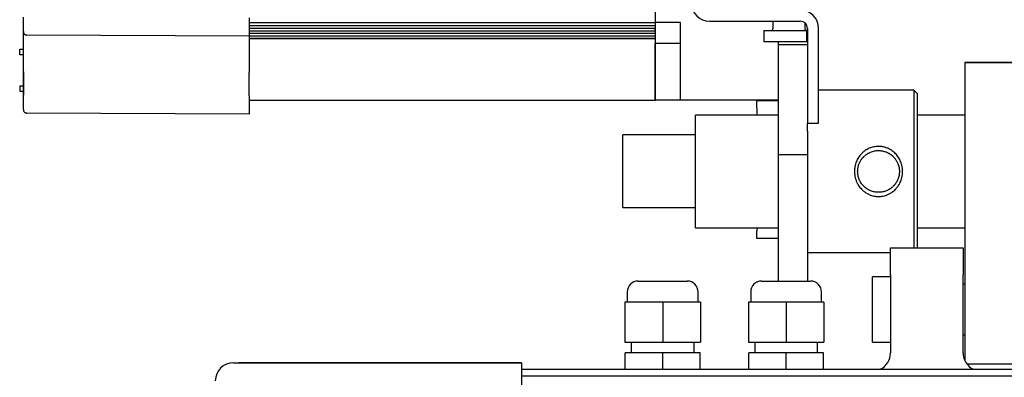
# Model space of a CAD drawing. Header units: millimetres. Extents: x 1138 to 3437, y -700 to 926.
# Tile 45 of 48: x 2301 to 2572, y 500 to 599. Entities that reach past the tile are written whole.
import ezdxf

# ---------------------------------------------------------------- set-up
doc = ezdxf.new("R2010")
doc.units = ezdxf.units.MM
doc.dimstyles.get("Standard").update_dxf_attribs({"dimtxt": 20, "dimasz": 10, "dimexe": 11, "dimexo": 11, "dimgap": 11, "dimtad": 0, "dimtih": 1, "dimtoh": 1, "dimdsep": 46, "dimtxsty": 'Standard', "dimcen": 0.09, "dimclrd": 256, "dimclre": 256, "dimclrt": 256, "dimadec": 0, "dimazin": 0, "dimtfac": 1, "dimtofl": 0, "dimtmove": 0, "dimatfit": 3, "dimfxl": 1, "dimtolj": 1, "dimtzin": 0, "dimarcsym": 0})

# ---------------------------------------------------------------- blocks, each defined once
blk = doc.blocks.new('*D8')
at = {"lineweight": -2, "transparency": 16777216}
for p, q in [((2569.15, 493.05), (2569.15, 74.71)), ((2354.7, 348.75), (2354.7, 74.71)), ((2364.7, 85.71), (2427.59, 85.71)), ((2559.15, 85.71), (2496.26, 85.71))]:
    blk.add_line(p, q, dxfattribs=at)
at = {"lineweight": 18, "transparency": 16777216}
for points in [[(2364.7, 87.38), (2364.7, 84.05), (2354.7, 85.71)], [(2559.15, 87.38), (2559.15, 84.05), (2569.15, 85.71)]]:
    blk.add_solid(points, dxfattribs=at)
at = {"layer": 'Defpoints', "color": 0, "lineweight": 18, "transparency": 16777216}
for p in [(2569.15, 504.05), (2354.7, 359.75), (2569.15, 85.71)]:
    blk.add_point(p, dxfattribs=at)
at = {"lineweight": 18, "transparency": 16777216, "insert": (2461.92, 85.71), "char_height": 20, "attachment_point": 5}
blk.add_mtext('\\A1;218', dxfattribs=at)

msp = doc.modelspace()

# ---------------------------------------------------------------- linework, layer by layer
for p, q in [((2475.798, 639.663), (2475.798, 598.032)), ((2301.824, 595.557), (2301.824, 599.576)), ((2364.033, 599.363), (2364.033, 594.338)), ((2364.034, 598.032), (2475.798, 598.032)), ((2364.034, 597.252), (2475.798, 597.252)), ((2475.798, 598.032), (2475.798, 592.362)), ((2482.798, 598.032), (2475.798, 598.032)), ((2482.798, 586.654), (2482.798, 598.032)), ((2490.798, 598.454), (2515.798, 598.454)), ((2508.248, 598.455), (2508.248, 596.354)), ((2517.148, 596.352), (2517.148, 597.93)), ((2301.824, 584.502), (2301.824, 595.557)), ((2364.033, 594.338), (2302.825, 594.552)), ((2364.033, 594.338), (2302.825, 594.552)), ((2364.033, 594.338), (2364.033, 584.288)), ((2364.034, 596.544), (2475.798, 596.544)), ((2364.034, 595.821), (2475.798, 595.821)), ((2364.034, 595.114), (2475.798, 595.114)), ((2364.034, 594.406), (2475.798, 594.406)), ((2475.798, 595.821), (2475.798, 596.544)), ((2475.798, 594.406), (2475.798, 593.716)), ((2505.798, 595.854), (2505.798, 592.854)), ((2505.798, 595.854), (2517.598, 595.854)), ((2517.598, 592.854), (2517.598, 595.854)), ((2517.798, 596.454), (2517.798, 570.354)), ((2520.798, 570.354), (2520.798, 596.454)), ((2364.034, 593.716), (2475.798, 593.716)), ((2364.034, 593.704), (2475.798, 593.704)), ((2475.798, 576.656), (2475.798, 592.362)), ((2475.798, 592.362), (2475.798, 576.654)), ((2475.798, 592.362), (2482.798, 592.362)), ((2505.798, 592.854), (2517.598, 592.854)), ((2509.798, 591.954), (2509.798, 592.854)), ((2509.798, 581.954), (2509.798, 591.954)), ((2517.798, 591.954), (2509.798, 591.954)), ((2300.819, 590.694), (2301.824, 590.694)), ((2300.819, 589.186), (2300.819, 590.694)), ((2301.824, 589.186), (2300.819, 589.186)), ((2482.798, 576.654), (2482.798, 586.654)), ((2561.148, 587.049), (2577.148, 587.049)), ((2561.148, 587.049), (2561.148, 565.096)), ((2577.148, 587.049), (2561.148, 587.049)), ((2301.824, 584.502), (2301.824, 578.094)), ((2301.824, 578.094), (2301.824, 584.502)), ((2364.033, 577.88), (2364.033, 584.288)), ((2300.819, 580.644), (2301.824, 580.644)), ((2300.819, 580.644), (2300.819, 579.136)), ((2509.798, 568.153), (2509.798, 581.954)), ((2300.819, 579.136), (2301.824, 579.136)), ((2301.824, 574.074), (2301.824, 578.094)), ((2364.033, 577.88), (2364.033, 572.855)), ((2547.098, 579.399), (2520.798, 579.399)), ((2548.098, 578.399), (2547.098, 579.399)), ((2547.098, 579.399), (2547.098, 557.049)), ((2548.098, 557.049), (2548.098, 578.399)), ((2364.034, 576.656), (2475.798, 576.656)), ((2482.798, 576.654), (2475.798, 576.654)), ((2509.798, 576.654), (2482.798, 576.654)), ((2509.798, 576.654), (2482.798, 576.654)), ((2503.798, 576.565), (2509.798, 576.565)), ((2503.798, 574.565), (2503.798, 576.565)), ((2503.798, 576.565), (2509.798, 576.565)), ((2364.033, 572.855), (2302.825, 573.069)), ((2364.033, 572.855), (2302.825, 573.069)), ((2509.799, 572.549), (2486.898, 572.549)), ((2486.898, 541.549), (2486.898, 572.549)), ((2503.798, 574.565), (2503.798, 572.549)), ((2561.151, 572.549), (2548.099, 572.549)), ((2517.798, 568.153), (2517.798, 570.354)), ((2517.798, 570.354), (2520.798, 570.354)), ((2486.9, 567.154), (2466.898, 567.154)), ((2466.898, 557.154), (2466.898, 567.154)), ((2509.798, 559.015), (2509.798, 568.153)), ((2517.798, 568.153), (2517.798, 559.015)), ((2561.148, 565.096), (2561.148, 520.878)), ((2517.798, 561.654), (2509.798, 561.654)), ((2509.798, 526.85), (2509.798, 559.015)), ((2517.798, 559.015), (2517.798, 526.85)), ((2466.898, 547.154), (2466.898, 557.154)), ((2547.098, 557.049), (2547.098, 536.05)), ((2548.098, 536.049), (2548.098, 557.049)), ((2466.898, 547.154), (2486.9, 547.154)), ((2486.898, 541.549), (2509.799, 541.549)), ((2503.798, 541.55), (2503.798, 540.565)), ((2503.798, 538.565), (2503.798, 540.565)), ((2548.099, 541.549), (2561.151, 541.549)), ((2509.798, 538.565), (2503.798, 538.565)), ((2509.798, 538.565), (2503.798, 538.565)), ((2517.798, 534.699), (2540.648, 534.699)), ((2540.648, 536.05), (2560.648, 536.05)), ((2540.648, 528.53), (2540.648, 536.05)), ((2540.648, 536.05), (2560.648, 536.05)), ((2560.648, 536.05), (2560.648, 528.53)), ((2471.148, 526.849), (2484.648, 526.849)), ((2505.148, 526.849), (2518.648, 526.849)), ((2540.648, 528.05), (2535.648, 528.05)), ((2535.648, 519.05), (2535.648, 528.05)), ((2540.648, 528.53), (2540.648, 507.049)), ((2560.648, 507.049), (2560.648, 528.53)), ((2468.148, 523.849), (2468.148, 521.049)), ((2487.648, 521.049), (2487.648, 523.849)), ((2502.148, 523.849), (2502.148, 521.049)), ((2521.648, 521.049), (2521.648, 523.849)), ((2561.149, 526.05), (2560.649, 526.05)), ((2477.898, 521.049), (2467.498, 521.049)), ((2467.498, 521.049), (2467.498, 510.049)), ((2488.298, 521.049), (2477.898, 521.049)), ((2477.898, 521.049), (2477.898, 510.049)), ((2488.298, 521.049), (2488.298, 510.049)), ((2511.898, 521.049), (2501.498, 521.049)), ((2501.498, 521.049), (2501.498, 510.049)), ((2522.298, 521.049), (2511.898, 521.049)), ((2511.898, 521.049), (2511.898, 510.049)), ((2522.298, 521.049), (2522.298, 510.049)), ((2561.148, 520.878), (2561.148, 504.87)), ((2535.648, 510.049), (2535.648, 519.049)), ((2467.498, 510.049), (2477.898, 510.049)), ((2469.248, 510.049), (2469.248, 507.049)), ((2477.898, 510.049), (2488.298, 510.049)), ((2486.548, 507.049), (2486.548, 510.049)), ((2501.498, 510.049), (2511.898, 510.049)), ((2503.248, 510.049), (2503.248, 507.049)), ((2511.898, 510.049), (2522.298, 510.049)), ((2520.548, 507.049), (2520.548, 510.049)), ((2535.648, 510.049), (2540.648, 510.049)), ((2560.649, 512.049), (2561.149, 512.049)), ((2477.898, 507.049), (2467.598, 507.049)), ((2467.598, 502.55), (2467.598, 507.049)), ((2488.198, 507.049), (2477.898, 507.049)), ((2477.898, 502.55), (2477.898, 507.049)), ((2488.198, 502.55), (2488.198, 507.049)), ((2511.898, 507.049), (2501.598, 507.049)), ((2501.598, 502.55), (2501.598, 507.049)), ((2522.198, 507.049), (2511.898, 507.049)), ((2511.898, 502.55), (2511.898, 507.049)), ((2522.198, 502.55), (2522.198, 507.049)), ((2359.698, 504.349), (2361.168, 504.349)), ((2376.939, 504.349), (2361.157, 504.349)), ((2361.168, 504.349), (2376.949, 504.349)), ((2438.998, 504.349), (2376.949, 504.349)), ((2376.949, 504.349), (2438.998, 504.349)), ((2438.998, 504.349), (2438.998, 500.785)), ((2439, 502.549), (2733.898, 502.549)), ((2561.649, 504.049), (2576.648, 504.049)), ((2438.998, 500.785), (2438.998, 472.049)), ((2733.898, 500.659), (2439, 500.659))]:
    msp.add_line(p, q)
for centre, radius, start, end in [((2490.798, 603.454), 5, 180, 270), ((2515.798, 596.454), 5, 0, 90), ((2515.798, 596.454), 2, 0, 90), ((2302.829, 595.557), 1.005, 180, 269.8), ((2507.748, 596.354), 0.5, 270, 0), ((2302.829, 574.074), 1.005, 180, 201.30223), ((2302.829, 574.074), 1.005, 221.27013, 269.8), ((2471.148, 523.849), 3, 90, 180), ((2484.648, 523.849), 3, 0, 90), ((2505.148, 523.849), 3, 90, 180), ((2518.648, 523.849), 3, 0, 90), ((2535.648, 507.049), 5, 295.84202, 0), ((2565.648, 507.049), 5, 180, 244.15738), ((2359.698, 499.349), 5, 90, 180)]:
    msp.add_arc(centre, radius, start, end)
for points, knots in [([(2301.891, 595.194), (2301.931, 595.096), (2302.033, 594.921), (2302.265, 594.727), (2302.543, 594.632), (2302.73, 594.634), (2302.825, 594.651)], [0, 0, 0, 0, 0.2477647, 0.5025573, 0.7557743, 1, 1, 1, 1]), ([(2517.599, 595.858), (2517.601, 595.854), (2517.577, 595.858), (2517.524, 595.868), (2517.479, 595.881), (2517.413, 595.908), (2517.324, 595.965), (2517.23, 596.065), (2517.162, 596.201), (2517.151, 596.302), (2517.153, 596.353)], [0, 0, 0, 0, 0.3084739, 0.4040881, 0.4661386, 0.5266229, 0.6221856, 0.7383475, 0.8754131, 1, 1, 1, 1]), ([(2301.891, 573.711), (2301.931, 573.613), (2302.033, 573.438), (2302.265, 573.244), (2302.543, 573.149), (2302.73, 573.151), (2302.825, 573.168)], [0, 0, 0, 0, 0.2477647, 0.5025573, 0.7557743, 1, 1, 1, 1]), ([(2537.348, 563.949), (2537.494, 563.949), (2537.784, 563.939), (2538.218, 563.894), (2538.649, 563.82), (2539.074, 563.716), (2539.491, 563.584), (2539.965, 563.397), (2540.488, 563.138), (2541.043, 562.79), (2541.564, 562.388), (2542.044, 561.934), (2542.479, 561.434), (2542.865, 560.893), (2543.199, 560.314), (2543.447, 559.771), (2543.626, 559.277), (2543.753, 558.844), (2543.853, 558.402), (2543.924, 557.956), (2543.967, 557.505), (2543.981, 557.052), (2543.967, 556.597), (2543.924, 556.144), (2543.852, 555.695), (2543.753, 555.254), (2543.626, 554.821), (2543.447, 554.329), (2543.2, 553.785), (2542.901, 553.269), (2542.607, 552.842), (2542.332, 552.494), (2541.988, 552.112), (2541.563, 551.71), (2541.1, 551.353), (2540.672, 551.074), (2540.289, 550.861), (2539.829, 550.644), (2539.285, 550.44), (2538.723, 550.292), (2538.221, 550.205), (2537.786, 550.16), (2537.348, 550.145), (2536.91, 550.16), (2536.475, 550.205), (2535.973, 550.293), (2535.41, 550.44), (2534.866, 550.644), (2534.405, 550.862), (2534.023, 551.076), (2533.655, 551.314), (2533.305, 551.577), (2532.972, 551.862), (2532.605, 552.22), (2532.218, 552.664), (2531.874, 553.146), (2531.607, 553.592), (2531.402, 553.99), (2531.223, 554.4), (2531.07, 554.822), (2530.944, 555.254), (2530.844, 555.695), (2530.773, 556.143), (2530.729, 556.596), (2530.713, 557.126), (2530.742, 557.731), (2530.838, 558.404), (2530.998, 559.064), (2531.219, 559.704), (2531.499, 560.317), (2531.833, 560.896), (2532.22, 561.437), (2532.607, 561.881), (2532.975, 562.24), (2533.309, 562.526), (2533.719, 562.831), (2534.212, 563.14), (2534.799, 563.43), (2535.412, 563.66), (2536.048, 563.826), (2536.695, 563.926), (2537.131, 563.949), (2537.348, 563.949)], [0, 0, 0, 0, 0.0101828, 0.0203732, 0.0306236, 0.0408479, 0.0511008, 0.061433, 0.0767924, 0.0922782, 0.1078329, 0.1234862, 0.1391459, 0.1548343, 0.170593, 0.1863869, 0.1969959, 0.2075836, 0.2181922, 0.2287708, 0.2393367, 0.2499318, 0.260583, 0.2712148, 0.2818706, 0.2924605, 0.3030172, 0.3135824, 0.3293874, 0.3452014, 0.3557132, 0.3661812, 0.3766471, 0.3922103, 0.4076937, 0.4180926, 0.4284091, 0.4386902, 0.4540629, 0.4693031, 0.479558, 0.4897781, 0.5000168, 0.5102485, 0.5204713, 0.5307385, 0.5459913, 0.5613687, 0.5716542, 0.5819731, 0.5923723, 0.6027137, 0.6130653, 0.6234697, 0.6391306, 0.6548572, 0.6654006, 0.675929, 0.6864837, 0.6970321, 0.7075716, 0.7181436, 0.7287952, 0.739425, 0.7500763, 0.7659596, 0.781829, 0.7977361, 0.8136534, 0.829482, 0.8452813, 0.8609541, 0.8766054, 0.8870678, 0.8974634, 0.907836, 0.9233048, 0.9386358, 0.9540901, 0.9694254, 0.9847493, 1, 1, 1, 1]), ([(2537.348, 562.799), (2537.168, 562.799), (2536.801, 562.782), (2536.247, 562.702), (2535.688, 562.565), (2535.212, 562.395), (2534.813, 562.214), (2534.482, 562.039), (2534.206, 561.868), (2533.972, 561.705), (2533.768, 561.552), (2533.532, 561.354), (2533.32, 561.156), (2533.147, 560.977), (2533.022, 560.838), (2532.91, 560.706), (2532.81, 560.581), (2532.721, 560.464), (2532.643, 560.355), (2532.538, 560.202), (2532.412, 560.002), (2532.27, 559.751), (2532.146, 559.505), (2532.01, 559.197), (2531.872, 558.823), (2531.747, 558.377), (2531.66, 557.931), (2531.61, 557.49), (2531.591, 557.015), (2531.616, 556.502), (2531.695, 555.948), (2531.833, 555.389), (2532.024, 554.854), (2532.268, 554.336), (2532.499, 553.951), (2532.703, 553.658), (2532.861, 553.451), (2533.055, 553.22), (2533.25, 553.013), (2533.429, 552.84), (2533.574, 552.71), (2533.71, 552.596), (2533.835, 552.497), (2533.95, 552.411), (2534.052, 552.338), (2534.184, 552.247), (2534.349, 552.142), (2534.553, 552.023), (2534.752, 551.917), (2534.947, 551.823), (2535.257, 551.688), (2535.688, 551.534), (2536.248, 551.396), (2536.801, 551.317), (2537.348, 551.291), (2537.895, 551.317), (2538.448, 551.396), (2539.007, 551.534), (2539.542, 551.724), (2540.061, 551.969), (2540.442, 552.197), (2540.729, 552.396), (2540.932, 552.55), (2541.166, 552.746), (2541.377, 552.943), (2541.55, 553.122), (2541.675, 553.261), (2541.788, 553.394), (2541.888, 553.52), (2541.977, 553.637), (2542.055, 553.746), (2542.16, 553.899), (2542.287, 554.099), (2542.428, 554.35), (2542.551, 554.597), (2542.703, 554.94), (2542.863, 555.388), (2543.001, 555.947), (2543.081, 556.502), (2543.107, 557.052), (2543.081, 557.602), (2543, 558.156), (2542.862, 558.714), (2542.692, 559.189), (2542.512, 559.588), (2542.336, 559.92), (2542.161, 560.201), (2541.994, 560.441), (2541.836, 560.648), (2541.642, 560.878), (2541.447, 561.086), (2541.267, 561.259), (2541.121, 561.39), (2540.985, 561.505), (2540.858, 561.605), (2540.744, 561.69), (2540.642, 561.763), (2540.51, 561.853), (2540.346, 561.958), (2540.144, 562.076), (2539.945, 562.181), (2539.751, 562.275), (2539.478, 562.395), (2539.119, 562.527), (2538.671, 562.651), (2538.225, 562.738), (2537.785, 562.788), (2537.493, 562.799), (2537.348, 562.799)], [0, 0, 0, 0, 0.0148761, 0.0302268, 0.0460693, 0.0624197, 0.072067, 0.082455, 0.0935851, 0.0991884, 0.1062892, 0.1148873, 0.1249827, 0.1305576, 0.1357628, 0.1405985, 0.1450645, 0.149161, 0.1528879, 0.1562452, 0.1646207, 0.1726313, 0.1802777, 0.1875607, 0.2005872, 0.2133323, 0.2258033, 0.2380081, 0.2499554, 0.2648962, 0.2802633, 0.296073, 0.3123402, 0.3272486, 0.3436371, 0.3497709, 0.357036, 0.3654323, 0.3749598, 0.3808673, 0.3862945, 0.3912413, 0.3957078, 0.399694, 0.4031999, 0.4062255, 0.4130453, 0.4195915, 0.4258646, 0.4318647, 0.4375924, 0.4539552, 0.4697985, 0.485138, 0.4999912, 0.5148414, 0.5301756, 0.5460115, 0.5623647, 0.5771839, 0.5937138, 0.5993319, 0.606408, 0.6149419, 0.6249334, 0.6305378, 0.6357682, 0.6406246, 0.645107, 0.6492153, 0.6529497, 0.6563102, 0.6646964, 0.672709, 0.6803488, 0.6876164, 0.7038983, 0.7197224, 0.7351036, 0.7500583, 0.7650215, 0.7803886, 0.7961755, 0.8123972, 0.8221681, 0.8325802, 0.8436352, 0.8497587, 0.8570138, 0.8654004, 0.8749186, 0.8808766, 0.886343, 0.8913179, 0.8958012, 0.8997931, 0.9032934, 0.9063022, 0.9130778, 0.9195867, 0.9258292, 0.9318058, 0.9375167, 0.9506523, 0.9634601, 0.9759482, 0.9881251, 1, 1, 1, 1])]:
    msp.add_open_spline(points, degree=3, knots=knots)

# ---------------------------------------------------------------- dimensions: what is measured, and where the dimension line sits
at = {"lineweight": 18}
dim = msp.add_linear_dim(base=(2569.148, 85.713), p1=(2354.698, 359.749), p2=(2569.148, 504.049), text='218', dimstyle='Standard', dxfattribs=at)
dim.commit()
dim.dimension.update_dxf_attribs({"geometry": '*D8', "text_midpoint": (2461.923, 85.713)})

doc.saveas('drawing.dxf')
